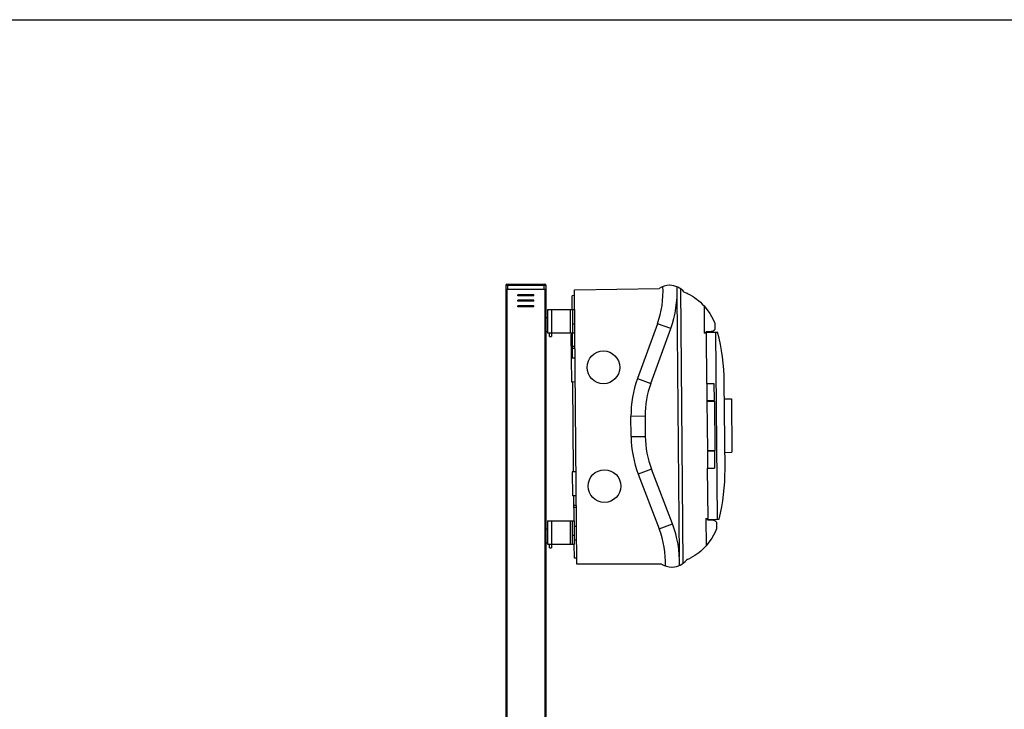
# Model space of a CAD drawing. Header units: millimetres. Extents: x 0 to 4000, y 0 to 3000.
# Tile 170 of 170: x 2352 to 3330, y 2315 to 3000. Entities that reach past the tile are written whole.
import ezdxf

# ---------------------------------------------------------------- set-up
doc = ezdxf.new("R2010")
doc.units = ezdxf.units.MM
doc.header["$LTSCALE"] = 219.99956
doc.layers.get('0').update_dxf_attribs({"linetype": 'CONTINUOUS'})

msp = doc.modelspace()

# ---------------------------------------------------------------- linework, layer by layer
at = {"color": 7, "linetype": 'CONTINUOUS'}
for p, q in [((0, 3000), (3999.99, 3000)), ((2834.8, 2736.18), (2834.8, 1921.68)), ((2834.8, 2732.18), (2874.8, 2732.18)), ((2835.8, 2737.18), (2873.8, 2737.18)), ((2874.8, 2736.18), (2874.8, 1921.68)), ((2903.2, 2731.58), (2987.31, 2733.05)), ((2905.58, 2459.01), (2903.2, 2731.58)), ((2997.96, 2736.1), (2994.92, 2735.91)), ((3011.18, 2459.93), (3008.8, 2732.51)), ((2862.8, 2726.68), (2846.8, 2726.68)), ((2862.8, 2725.68), (2846.8, 2725.68)), ((2862.8, 2721.18), (2846.8, 2721.18)), ((2903.25, 2725.79), (2900.75, 2725.76)), ((2900.87, 2711.88), (2900.75, 2725.76)), ((3007.39, 2466.29), (3005.12, 2726.08)), ((2862.8, 2720.18), (2846.8, 2720.18)), ((2862.8, 2715.68), (2846.8, 2715.68)), ((2862.8, 2714.68), (2846.8, 2714.68)), ((2876.2, 2711.88), (2876.2, 2688.68)), ((2876.2, 2711.88), (2903, 2711.88)), ((2901, 2711.88), (2901, 2688.68)), ((2903, 2711.88), (2903, 2688.68)), ((3031.87, 2715.64), (3032.11, 2688.35)), ((2874.8, 2704.18), (2876.2, 2704.18)), ((2903.41, 2707.79), (2903, 2707.78)), ((2901, 2697.68), (2903, 2697.68)), ((2903.53, 2694.31), (2903, 2694.3)), ((2985.55, 2697.87), (2965.69, 2643.31)), ((2978.86, 2638.51), (2998.72, 2693.08)), ((3042.52, 2698.58), (3042.58, 2692.27)), ((2874.8, 2690.18), (2876.2, 2690.18)), ((2876.2, 2688.68), (2903, 2688.68)), ((2878.2, 2685.18), (2878.2, 2688.68)), ((2878.2, 2685.18), (2880.2, 2685.18)), ((2880.2, 2688.68), (2880.2, 2685.18)), ((2901.09, 2687.08), (2899.59, 2687.07)), ((2899.59, 2687.07), (2899.79, 2663.85)), ((2901.3, 2663.58), (2901.08, 2688.68)), ((3034.22, 2688.37), (3032.11, 2688.35)), ((3033.44, 2689.36), (3045.29, 2689.46)), ((3033.44, 2689.36), (3033.45, 2688.36)), ((3033.94, 2690.3), (3038.86, 2690.38)), ((3033.94, 2690.3), (3033.95, 2689.37)), ((3034.66, 2638.42), (3034.22, 2688.37)), ((3045.2, 2503.58), (3043.58, 2689.45)), ((2903.69, 2675.3), (2901.19, 2675.28)), ((2903.71, 2673.3), (2901.21, 2673.28)), ((2903.8, 2663.6), (2899.8, 2663.57)), ((2899.8, 2663.57), (2900, 2639.95)), ((2904, 2639.98), (2900, 2639.95)), ((2902.28, 2550.59), (2901.5, 2639.96)), ((3034.66, 2638.42), (3041.66, 2638.48)), ((3034.66, 2638.42), (3034.8, 2621.43)), ((3041.66, 2638.48), (3041.8, 2621.49)), ((3052.71, 2553.19), (3051.96, 2639.98)), ((3052.1, 2623.11), (3059.15, 2623.17)), ((3059.15, 2623.17), (3059.62, 2570.13)), ((3034.8, 2621.43), (3041.8, 2621.49)), ((3034.81, 2621.43), (3034.81, 2621.02)), ((3034.81, 2621.02), (3042.31, 2621.08)), ((3034.81, 2621.02), (3035.23, 2571.86)), ((3042.31, 2621.08), (3042.74, 2571.93)), ((2959.42, 2585.78), (2959.24, 2605.77)), ((2973.26, 2605.9), (2973.43, 2585.9)), ((3035.24, 2571.86), (3042.74, 2571.93)), ((3035.24, 2571.86), (3035.24, 2571.44)), ((3035.24, 2571.44), (3042.24, 2571.5)), ((3035.24, 2571.44), (3035.39, 2554.45)), ((3042.24, 2571.5), (3042.39, 2554.51)), ((3052.57, 2570.07), (3059.62, 2570.13)), ((3035.39, 2554.45), (3042.39, 2554.51)), ((3035.83, 2504.5), (3035.39, 2554.45)), ((2904.78, 2550.61), (2900.78, 2550.57)), ((2900.78, 2550.57), (2900.99, 2526.95)), ((2966.52, 2548.36), (2987.33, 2494.15)), ((3000.41, 2499.18), (2979.61, 2553.38)), ((3052.71, 2553.19), (3052.71, 2553.19)), ((2904.99, 2526.99), (2900.99, 2526.95)), ((2902.71, 2501.91), (2902.49, 2526.97)), ((2905.07, 2517.3), (2902.57, 2517.28)), ((2905.09, 2515.3), (2902.59, 2515.28)), ((2876.2, 2501.91), (2876.2, 2478.71)), ((2876.2, 2501.91), (2903, 2501.91)), ((2901, 2478.71), (2901, 2501.91)), ((2903, 2478.71), (2903, 2501.91)), ((2905.26, 2496.28), (2903, 2496.26)), ((3033.71, 2504.48), (3035.82, 2504.5)), ((3033.71, 2504.48), (3033.95, 2477.2)), ((3035.07, 2503.5), (3035.06, 2504.5)), ((3035.07, 2503.5), (3046.92, 2503.6)), ((3035.57, 2503.5), (3035.58, 2502.56)), ((3040.5, 2502.57), (3035.58, 2502.57)), ((3044.25, 2500.74), (3044.31, 2494.44)), ((2874.8, 2494.18), (2876.2, 2494.18)), ((2901, 2487.71), (2903, 2487.71)), ((2874.8, 2480.18), (2876.2, 2480.18)), ((2876.2, 2478.71), (2903, 2478.71)), ((2878.2, 2475.18), (2878.2, 2478.71)), ((2880.2, 2478.71), (2880.2, 2475.18)), ((2903.03, 2464.78), (2902.91, 2478.71)), ((2905.37, 2482.8), (2903, 2482.78)), ((2878.2, 2475.18), (2880.2, 2475.18)), ((2905.53, 2464.81), (2903.03, 2464.78)), ((2989.7, 2459.01), (2905.58, 2459.01)), ((2997.36, 2456.29), (3000.4, 2456.14))]:
    msp.add_line(p, q, dxfattribs=at)
at = {"color": 9, "linetype": 'CONTINUOUS'}
for p, q in [((2834.8, 2736.18), (2874.8, 2736.18)), ((2835.8, 2732.18), (2835.8, 1921.68)), ((2836.8, 2732.18), (2836.8, 2737.18)), ((2872.8, 2737.18), (2872.8, 2732.18)), ((2873.8, 2732.18), (2873.8, 1921.68)), ((2846.8, 2725.68), (2846.8, 2726.68)), ((2846.8, 2720.18), (2846.8, 2721.18)), ((2862.8, 2725.68), (2862.8, 2726.68)), ((2862.8, 2720.18), (2862.8, 2721.18)), ((2846.8, 2714.68), (2846.8, 2715.68)), ((2862.8, 2714.68), (2862.8, 2715.68)), ((2880.2, 2711.88), (2880.2, 2688.68)), ((2899, 2688.68), (2899, 2711.88)), ((2998.72, 2693.08), (2985.55, 2697.87)), ((2965.69, 2643.31), (2978.86, 2638.51)), ((2973.26, 2605.9), (2959.24, 2605.77)), ((2959.42, 2585.78), (2973.43, 2585.9)), ((2979.61, 2553.38), (2966.52, 2548.36)), ((2880.2, 2501.91), (2880.2, 2478.71)), ((2899, 2478.71), (2899, 2501.91)), ((2987.33, 2494.15), (3000.41, 2499.18))]:
    msp.add_line(p, q, dxfattribs=at)
at = {"color": 7, "linetype": 'CONTINUOUS'}
for points in [[(3031.87, 2715.64), (3037.74, 2707.98), (3041, 2702.08), (3042.38, 2698.95), (3042.52, 2698.58)], [(3044.31, 2494.44), (3044.16, 2494.06), (3042.85, 2490.91), (3039.68, 2484.95), (3033.95, 2477.2)]]:
    msp.add_lwpolyline(points, dxfattribs=at)
for centre in [(2931.88, 2654.54), (2932.9, 2536.54)]:
    msp.add_circle(centre, 16.25, dxfattribs=at)
for centre, radius, start, end in [((2835.8, 2736.18), 1, 90, 180), ((2873.8, 2736.18), 1, 0, 90), ((2898.17, 2729.67), 92.99, 340, 3.22532), ((2997.66, 2717.04), 19.06, 90.49824, 122.89324), ((2997.66, 2717.04), 19.06, 40.41016, 89.10041), ((2898.17, 2729.67), 107.01, 340, 2.64516), ((3038.77, 2695.15), 4.77, 270.99884, 322.91004), ((2851.96, 2638.24), 200, 0.49887, 14.84029), ((3066.25, 2606.71), 107.01, 160, 180.5), ((3066.25, 2606.71), 92.99, 160, 180.5), ((3066.42, 2586.71), 107.01, 180.5, 201), ((3066.42, 2586.71), 92.99, 180.5, 201), ((2852.72, 2551.44), 200, 346.1598, 0.50007), ((2900.51, 2460.83), 107.01, 358.35354, 21), ((3040.5, 2497.8), 4.77, 38.08995, 90.00035), ((2900.51, 2460.83), 92.99, 357.77468, 21), ((2999.77, 2475.19), 19.06, 238.10676, 270.50308), ((2999.77, 2475.19), 19.06, 271.89959, 320.58984)]:
    msp.add_arc(centre, radius, start, end, dxfattribs=at)
for points, knots in [([(3012.17, 2729.4), (3013.45, 2728.88), (3020.8, 2725.52), (3027.35, 2720.57), (3031.87, 2715.64)], [0, 0, 0, 0, 0.170819, 1, 1, 1, 1]), ([(3033.95, 2477.2), (3029.52, 2472.19), (3023.06, 2467.12), (3015.77, 2463.64), (3014.5, 2463.09)], [0, 0, 0, 0, 0.829181, 1, 1, 1, 1])]:
    msp.add_open_spline(points, degree=3, knots=knots, dxfattribs=at)

doc.saveas('drawing.dxf')
